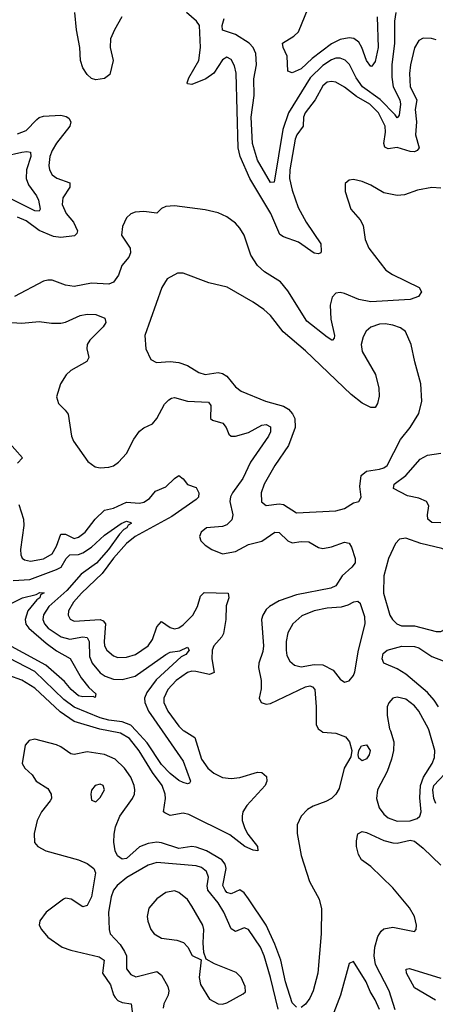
# Model space of a CAD drawing. Header units: inches. Extents: x 1843162 to 1959474, y 907081 to 1016326.
# Tile 67 of 256: x 1875161 to 1877065, y 938748 to 943257. Entities that reach past the tile are written whole.
import ezdxf

# ---------------------------------------------------------------- set-up
doc = ezdxf.new("R2010")
doc.units = ezdxf.units.IN
doc.header["$MEASUREMENT"] = 0
doc.layers.add('B8973', color=7, linetype='Continuous')
doc.layers.add('B8974', color=7, linetype='Continuous')

msp = doc.modelspace()

# ---------------------------------------------------------------- linework, layer by layer
at = {"layer": 'B8973', "color": 5}
for points, elevation in [([(1875913.9, 940000), (1875962.7, 939970), (1875993.9, 939870), (1876023.3, 939830), (1876050, 939806.7), (1876090, 939786.9), (1876130, 939781.3), (1876170, 939786.5), (1876250, 939810.8), (1876270, 939808.8), (1876291.2, 939791.2), (1876293.1, 939770), (1876285.8, 939750), (1876201.2, 939658.8), (1876184.1, 939630), (1876179.9, 939610), (1876180.6, 939590), (1876192.7, 939552.7), (1876206.8, 939526.9), (1876250.7, 939470), (1876251.8, 939450), (1876230, 939453.8), (1876193.1, 939470), (1876124.2, 939524.2), (1875936.6, 939616.6), (1875910, 939622.8), (1875850, 939613.2), (1875825.3, 939625.3), (1875820.2, 939630), (1875828.9, 939690), (1875827.4, 939710), (1875813.1, 939750), (1875769, 939809), (1875709, 939909), (1875664.5, 939964.5), (1875622.9, 939990), (1875568.1, 940000)], 680), ([(1875813.8, 940000), (1875910, 939861.5), (1875943.1, 939770), (1875938.7, 939761.3), (1875930, 939756.9), (1875910, 939763.1), (1875890, 939773.1), (1875850, 939805.4), (1875810, 939846.5), (1875744.7, 939944.7), (1875694.3, 940000)], 660), ([(1876542.2, 940000), (1876550, 939994.5), (1876610, 939989.6), (1876653.1, 939973.1), (1876672.9, 939950), (1876682.7, 939910), (1876678.5, 939881.5), (1876648.2, 939830), (1876624.1, 939735.9), (1876610.1, 939709.9), (1876589, 939691), (1876563.6, 939676.4), (1876505, 939655), (1876479.5, 939640.5), (1876451, 939610), (1876432.8, 939570), (1876432.4, 939530), (1876450, 939428.7), (1876489.2, 939310), (1876533.4, 939230), (1876544.5, 939184.5), (1876542.9, 939070), (1876526.5, 938890), (1876505.9, 938810), (1876490, 938776.3), (1876470.9, 938749.1), (1876450, 938733.7)], 720), ([(1876859.4, 940000), (1876875.5, 939950), (1876873.5, 939910), (1876865.2, 939870), (1876845.3, 939814.7), (1876800.6, 939730), (1876796.3, 939690), (1876807.8, 939647.8), (1876830, 939618.5), (1876850, 939602), (1876890, 939586.5), (1876950, 939588), (1876981.6, 939598.4), (1876995.1, 939610), (1877000.2, 939630), (1876994.1, 939694.1), (1876997.9, 939750), (1877011.7, 939788.3), (1877051.6, 939850), (1877061.3, 939878.7), (1877063.1, 939910), (1877037.4, 940000)], 740), ([(1876430, 938734), (1876410, 938754.2), (1876379.6, 938850), (1876356.8, 938950), (1876330, 939023.7), (1876289.6, 939110), (1876210, 939230.5), (1876190, 939257.9), (1876170, 939271.9), (1876130, 939253), (1876110, 939260.2), (1876101.7, 939270), (1876092, 939292), (1876107.3, 939370), (1876102.8, 939390), (1876086.8, 939410), (1876016.1, 939450), (1875970, 939467.7), (1875950, 939471.1), (1875890, 939460.7), (1875810, 939487.2), (1875790, 939489.9), (1875750, 939484.9), (1875710, 939468.6), (1875650, 939415.3), (1875630, 939412.4), (1875608.3, 939428.3), (1875597.9, 939450), (1875592.3, 939490), (1875593, 939527), (1875599.7, 939560.3), (1875619.2, 939610), (1875677.6, 939690), (1875686.6, 939710), (1875688.6, 939730), (1875685.4, 939750), (1875670, 939788.3), (1875641.5, 939830), (1875598.5, 939870), (1875550, 939891.7), (1875470, 939903.5), (1875410, 939891.8), (1875394.7, 939894.7), (1875350, 939927.1), (1875330, 939936.1), (1875230, 939962.4), (1875204, 939956), (1875186.1, 939933.9), (1875171.5, 939850), (1875184.2, 939830), (1875218.2, 939798.2), (1875236.5, 939770), (1875290, 939736.8), (1875305.3, 939710), (1875306, 939690), (1875300.7, 939679.3), (1875261, 939630), (1875241.3, 939590), (1875227.4, 939530), (1875228.9, 939488.9), (1875243.2, 939470), (1875280.4, 939450), (1875430, 939410.1), (1875470, 939393.3), (1875500.7, 939370), (1875508.6, 939350), (1875490, 939240.7), (1875470, 939200.4), (1875450, 939194.5), (1875397.4, 939230), (1875370, 939233.2), (1875362, 939230), (1875282.6, 939170), (1875253.1, 939130), (1875250.3, 939110), (1875260.3, 939090), (1875290, 939054.6), (1875355.3, 939010), (1875395.2, 938995.2), (1875525.7, 938965.7), (1875547.7, 938950), (1875540.9, 938890), (1875577.2, 938837.1), (1875590.8, 938790.8), (1875598.7, 938778.7), (1875610, 938765.8), (1875630, 938756), (1875672.3, 938750), (1875679.3, 938690)], 720), ([(1877067.5, 939667.5), (1877059.3, 939690), (1877054, 939730), (1877058.6, 939750), (1877132.8, 939830)], 720), ([(1876882.1, 938722.1), (1876853.4, 938810), (1876790.6, 938930.6), (1876785.4, 938970), (1876787.6, 939010), (1876801.4, 939058.6), (1876816.5, 939083.5), (1876830, 939094.2), (1876870, 939100.4), (1876970, 939082), (1876977.2, 939090), (1876979.2, 939110), (1876970.3, 939150), (1876947, 939190), (1876870, 939281.4), (1876770, 939379.1), (1876727.3, 939410), (1876713.7, 939433.7), (1876704.8, 939470), (1876703.7, 939496.3), (1876710, 939528.4), (1876730, 939539.3), (1876750, 939534.4), (1876830, 939498), (1876870, 939486.9), (1876890, 939485.8), (1876950, 939499.9), (1876970, 939495.1), (1877010, 939462.5), (1877090, 939384.3)], 720), ([(1876345.5, 938725.5), (1876309.9, 938870), (1876281.2, 938970), (1876264.3, 939010), (1876210, 939090.7), (1876190, 939098.4), (1876150, 939081.1), (1876130, 939094), (1876096.9, 939170), (1876070, 939212.8), (1876023.5, 939270), (1876019.2, 939290), (1876026.2, 939330), (1876016.4, 939356.4), (1875994.3, 939374.3), (1875970, 939382.3), (1875790, 939396.9), (1875750, 939385), (1875652.1, 939327.9), (1875608, 939292), (1875590, 939271), (1875579.8, 939240.2), (1875568.4, 939170), (1875570.2, 939090), (1875575.4, 939070), (1875621, 939021), (1875641, 938990), (1875649.5, 938970), (1875650.9, 938910), (1875670, 938884.6), (1875693.6, 938873.6), (1875790, 938898), (1875810, 938882), (1875840.1, 938830), (1875844.8, 938810), (1875841, 938790), (1875821.7, 938750), (1875818.6, 938730)], 740), ([(1876810, 938724.4), (1876790, 938768.7), (1876766.4, 938806.4), (1876748.8, 938850), (1876690, 938944), (1876670, 938935.3), (1876630.2, 938790), (1876592.7, 938690)], 740), ([(1877066.1, 938766.1), (1876970, 938823.5), (1876933, 938890), (1876931.1, 938908.9), (1876947.5, 938912.5), (1877090, 938868)], 680)]:
    msp.add_lwpolyline(points, dxfattribs=dict(at, elevation=elevation))
for points, elevation in [([(1876730, 939863.1), (1876715.6, 939875.6), (1876712, 939890), (1876714.4, 939910), (1876727.7, 939932.3), (1876750, 939936.1), (1876766.6, 939910), (1876762.1, 939890), (1876750, 939872.7)], 720), ([(1875530, 939756.2), (1875507.3, 939750), (1875490, 939728), (1875486.4, 939710), (1875490, 939682), (1875510, 939674.8), (1875530, 939694.8), (1875549.4, 939730), (1875544, 939750)], 740), ([(1875870, 939268.2), (1875830, 939259.7), (1875788.6, 939231.4), (1875752.2, 939187.8), (1875745.2, 939150), (1875748.2, 939128.2), (1875762, 939090), (1875777.1, 939070), (1875810, 939050.3), (1875881.3, 939041.3), (1875911.3, 939031.3), (1875930.8, 939010), (1875950.9, 938970.9), (1875992, 938952), (1875982.8, 938870), (1875990, 938838.8), (1876030, 938770.7), (1876070, 938750.5), (1876090, 938748.7), (1876110, 938754.9), (1876184.9, 938795.1), (1876194.9, 938805.1), (1876194, 938830), (1876175.8, 938870), (1876153.2, 938893.2), (1876053.5, 938933.5), (1876014.8, 938954.8), (1876004.7, 938984.7), (1876001.6, 939030), (1876004.7, 939090), (1875999.7, 939110), (1875950, 939198), (1875930, 939228.2), (1875890, 939260.5)], 760)]:
    msp.add_lwpolyline(points, close=True, dxfattribs=dict(at, elevation=elevation))
at = {"layer": 'B8974', "color": 5}
for points, elevation in [([(1875629.2, 943270), (1875594.7, 943210), (1875577.5, 943170), (1875574.7, 943130), (1875589.5, 943070), (1875573.9, 943006.1), (1875550, 942987.4), (1875510, 942981.4), (1875490, 942987.2), (1875470, 943006), (1875450, 943036.8), (1875438.7, 943070), (1875435.8, 943130), (1875420.6, 943210), (1875412.9, 943290)], 680), ([(1877070, 943164.5), (1877048.5, 943171.5), (1877010, 943172.8), (1876990, 943161.1), (1876970, 943127.6), (1876951.1, 943050), (1876946.6, 943010), (1876950.1, 942950), (1876981.2, 942890), (1876973.8, 942846.2), (1876979.2, 942790), (1876975.3, 942730), (1876991.4, 942670), (1876981.8, 942658.2), (1876970, 942651.8), (1876950, 942652.9), (1876890, 942671.5), (1876850, 942665.4), (1876833.6, 942673.6), (1876829.9, 942689.9), (1876837.6, 942742.4), (1876834.9, 942770), (1876804.8, 942830), (1876764.9, 942870), (1876704.8, 942904.8), (1876650, 942947.9), (1876610, 942970.5), (1876590, 942974.7), (1876570, 942970.4), (1876550, 942953.9), (1876514.1, 942890), (1876468.5, 942830), (1876461.2, 942810), (1876460.3, 942770), (1876430.9, 942729.1), (1876423.4, 942710), (1876398, 942570), (1876397.9, 942530), (1876410, 942476.5), (1876436.8, 942396.8), (1876474.3, 942330), (1876540.2, 942230), (1876542.6, 942197.4), (1876540.4, 942190), (1876530, 942184.5), (1876510, 942187.1), (1876438.2, 942238.2), (1876370, 942262.3), (1876353.6, 942273.6), (1876311.5, 942370), (1876216, 942530), (1876170.9, 942630), (1876162.1, 942670), (1876152.4, 943012.4), (1876145.2, 943045.2), (1876130, 943074.5), (1876110, 943084.8), (1876090, 943073.3), (1876050, 943012.2), (1876014.5, 942985.5), (1875950, 942960.9), (1875930, 942962.9), (1875927.9, 942967.9), (1875935.2, 942990), (1875981.3, 943070), (1875989.5, 943130), (1875984.4, 943230), (1875971, 943251), (1875925.3, 943290)], 680), ([(1876884.9, 943290), (1876879, 943250), (1876877.6, 943150), (1876866.5, 943050), (1876865.7, 942994.3), (1876872.5, 942950), (1876903, 942890), (1876905.5, 942870), (1876899.5, 942820.5), (1876894.4, 942810), (1876890, 942807.9), (1876881.8, 942821.8), (1876812.1, 942892.1), (1876731.9, 942950), (1876702.6, 942990), (1876671.5, 943051.5), (1876651.7, 943071.7), (1876630, 943080.6), (1876610, 943080.7), (1876590, 943073.9), (1876550, 943047.7), (1876491.9, 942990), (1876393.2, 942830), (1876366.5, 942753.5), (1876327.3, 942512.7), (1876310, 942511.5), (1876250, 942614.2), (1876227.3, 942690), (1876221.6, 942810), (1876235.9, 942910), (1876234.3, 942985.7), (1876246.6, 943050), (1876242.4, 943102.4), (1876230.3, 943130.3), (1876212.4, 943150), (1876150, 943188.6), (1876090, 943209.8), (1876088.9, 943231.1), (1876097.7, 943262.3)], 660), ([(1876798.8, 943270), (1876803.3, 943130), (1876790, 943066), (1876775.1, 943044.9), (1876770, 943042.6), (1876750, 943069.8), (1876729, 943129), (1876714.5, 943154.5), (1876691.3, 943171.3), (1876670, 943174.4), (1876630, 943166.3), (1876590, 943146), (1876500.9, 943079.1), (1876450, 943032.7), (1876410, 943013.6), (1876390, 943021.2), (1876386, 943090), (1876367.9, 943130), (1876364.7, 943150), (1876417.8, 943182.2), (1876438.1, 943201.9), (1876482, 943310)], 640), ([(1875150, 942734.9), (1875190, 942749.6), (1875239.4, 942800.6), (1875250, 942809.1), (1875270, 942815.1), (1875350, 942819.5), (1875374.1, 942814.1), (1875385.5, 942805.5), (1875395.5, 942790), (1875391, 942770), (1875330, 942691.3), (1875310, 942657.8), (1875298.6, 942630), (1875294.3, 942590), (1875297.3, 942570), (1875310, 942546.3), (1875331.4, 942531.4), (1875390.1, 942510), (1875391.2, 942490), (1875358.8, 942441.2), (1875356.1, 942410), (1875373.3, 942370), (1875406.9, 942330), (1875425.7, 942290), (1875422.7, 942277.3), (1875412.2, 942267.8), (1875350, 942259.5), (1875315.2, 942264.8), (1875250, 942291.2), (1875190, 942335.9), (1875150, 942352.3)], 680), ([(1875090, 942632.5), (1875170.7, 942650.8), (1875193.6, 942653.6), (1875211, 942650), (1875211.6, 942630), (1875192.6, 942570), (1875191.1, 942530), (1875201.3, 942501.3), (1875237.7, 942450), (1875246.4, 942430), (1875253.9, 942390), (1875250, 942380.5), (1875230, 942382.1), (1875117.6, 942437.6)], 660), ([(1877090, 942485.8), (1877050, 942487.9), (1876983.8, 942476.2), (1876924.3, 942455.7), (1876890, 942452.4), (1876830, 942464.1), (1876770, 942498.9), (1876730, 942515.6), (1876690, 942525.6), (1876670, 942522.7), (1876652.8, 942507.2), (1876651.7, 942470), (1876678.6, 942390), (1876721.2, 942341.2), (1876734.7, 942314.7), (1876744.6, 942250), (1876761.4, 942210), (1876838.4, 942110), (1876869.2, 942090), (1876991.1, 942031.1), (1877002.4, 942010), (1876988.9, 941990), (1876950, 941975.6), (1876770, 941965.4), (1876715.3, 941975.3), (1876650, 942002.7), (1876630, 942007.3), (1876610, 942005.3), (1876593, 941987), (1876584.2, 941950), (1876586, 941886), (1876603.5, 941810), (1876601.7, 941798.3), (1876594, 941790), (1876591.1, 941788.9), (1876570, 941802.7), (1876477.1, 941877.1), (1876390, 942015.4), (1876356.2, 942056.2), (1876281.9, 942101.9), (1876250.6, 942130.6), (1876219.3, 942179.3), (1876189, 942270), (1876170, 942302.6), (1876150, 942325.4), (1876110, 942354), (1876070, 942372.6), (1876010, 942386.6), (1875870, 942405.1), (1875830, 942401.6), (1875810, 942391.8), (1875788.6, 942371.4), (1875730, 942378.2), (1875690, 942375.1), (1875670, 942367.6), (1875650.2, 942349.8), (1875631.7, 942310), (1875628, 942270), (1875666.3, 942210), (1875668.2, 942190), (1875660.5, 942170), (1875629.4, 942130.6), (1875613.5, 942086.5), (1875590, 942055.4), (1875570, 942045.7), (1875489.4, 942050.6), (1875410, 942035.4), (1875370, 942041.1), (1875310, 942064.7), (1875290, 942064.7), (1875270, 942058.9), (1875136.3, 941990)], 720), ([(1875124.7, 941870), (1875170, 941867.1), (1875250, 941874.4), (1875306.9, 941866.9), (1875350, 941867.4), (1875370, 941871.1), (1875437.6, 941902.4), (1875470, 941908.8), (1875510, 941906.3), (1875551.7, 941890), (1875555.8, 941870), (1875543.5, 941850), (1875482.3, 941790), (1875470.2, 941770), (1875468.8, 941750), (1875477.7, 941710), (1875469.1, 941690.9), (1875395, 941650), (1875373.7, 941630), (1875347.6, 941590), (1875329.1, 941530), (1875338.7, 941498.7), (1875369.3, 941469.3), (1875382.8, 941450), (1875397.7, 941350), (1875407.5, 941327.5), (1875473.1, 941233.1), (1875506.8, 941210), (1875530, 941204.6), (1875570, 941207.1), (1875590, 941213.6), (1875614.2, 941230), (1875650, 941270.2), (1875684.6, 941335.4), (1875710, 941372.2), (1875730, 941388.4), (1875770, 941406), (1875790, 941430.2), (1875824.5, 941495.5), (1875843.6, 941516.4), (1875856.5, 941523.5), (1875870, 941526.3), (1875930, 941510.1), (1876025.9, 941505.9), (1876037.4, 941490), (1876034.9, 941430), (1876043.6, 941423.6), (1876091.4, 941410), (1876107, 941390), (1876118.7, 941358.7), (1876129.5, 941349.5), (1876150.2, 941350.2), (1876210, 941365.8), (1876270, 941400.3), (1876290, 941403), (1876310, 941392.4), (1876310.1, 941370), (1876300.4, 941350), (1876218.8, 941230), (1876184, 941156), (1876135.6, 941090), (1876127.4, 941072.6), (1876124, 941050), (1876138.1, 940990), (1876133.3, 940966.7), (1876110, 940943.3), (1876090, 940936.2), (1876016.4, 940930), (1875992.3, 940910), (1875985.4, 940890), (1875991.3, 940870), (1876011.3, 940850), (1876041.2, 940830), (1876090, 940810.7), (1876150, 940821.6), (1876210, 940854.2), (1876270.6, 940869.4), (1876330, 940909.5), (1876350, 940908.1), (1876390, 940870.1), (1876410, 940860.5), (1876450, 940867), (1876485.9, 940865.9), (1876530, 940839.2), (1876550, 940834.8), (1876590, 940843.3), (1876650, 940864.7), (1876670, 940859.6), (1876680.9, 940840.9), (1876698.5, 940790), (1876697.7, 940770), (1876683.2, 940750), (1876639.3, 940710), (1876610, 940664.4), (1876586.7, 940653.3), (1876430, 940622.6), (1876350, 940595.5), (1876306.3, 940570), (1876290, 940555.4), (1876274.4, 940530), (1876268.6, 940510), (1876278.4, 940390), (1876275.7, 940364.3), (1876257.1, 940310), (1876254.7, 940290), (1876268, 940230), (1876267.5, 940192.5), (1876258.6, 940150), (1876267.2, 940130), (1876290, 940122.9), (1876310, 940125.9), (1876470, 940201.4), (1876490, 940206), (1876502.3, 940202.3), (1876513, 940190), (1876519.6, 940110), (1876519.7, 940030), (1876528, 940010), (1876542.2, 940000)], 720), ([(1875103.9, 941330), (1875173.7, 941250), (1875150, 941225.5)], 680), ([(1877090, 940953), (1877050, 940953.9), (1877030.5, 940970), (1877029, 940990), (1877036.1, 941030), (1877024.3, 941050), (1876990, 941066.2), (1876937.2, 941077.2), (1876874, 941110), (1876877.3, 941130), (1876929.9, 941170), (1876996.3, 941243.7), (1877030, 941262.1), (1877090, 941271.3)], 720), ([(1875156.4, 941036.4), (1875177.9, 940970), (1875179.3, 940940.7), (1875164.2, 940830), (1875165.7, 940805.7), (1875171.6, 940791.6), (1875182.8, 940782.8), (1875210, 940777.6), (1875270, 940788), (1875310, 940811.4), (1875330, 940845.8), (1875350, 940901.1), (1875370, 940901.6), (1875410, 940880.3), (1875430, 940886.5), (1875460.5, 940910), (1875506.7, 940970), (1875549.4, 941010.6), (1875590, 941019.5), (1875650, 941048.1), (1875710, 941042.3), (1875730, 941047.7), (1875755, 941065), (1875782.7, 941097.3), (1875830, 941117.3), (1875870, 941156.3), (1875890, 941168.9), (1875910, 941154.9), (1875930, 941129), (1875970, 941114.9), (1875981.7, 941090), (1875980.9, 941070), (1875970, 941059.9), (1875858.1, 940981.9), (1875690, 940890.5), (1875650, 940858.2), (1875590, 940790.3), (1875539.3, 940720.7), (1875443.3, 940630), (1875407.4, 940590), (1875383.9, 940550), (1875382.3, 940530), (1875391.4, 940511.4), (1875410, 940503.1), (1875530, 940510.4), (1875543.6, 940503.6), (1875554.3, 940490), (1875547.9, 940410), (1875550.1, 940390), (1875560.1, 940370), (1875590, 940343.3), (1875610, 940336.6), (1875650, 940337), (1875690.8, 940350), (1875750, 940390.1), (1875770, 940417.8), (1875790, 940476.9), (1875810, 940501.1), (1875850, 940473.1), (1875870, 940466.9), (1875890, 940472.3), (1875910, 940486.1), (1875954.6, 940530), (1875976.1, 940570), (1875990, 940617), (1876006.8, 940633.3), (1876115.8, 940630), (1876118.6, 940610), (1876106.8, 940573.2), (1876105.9, 940510), (1876094.2, 940445.8), (1876086.8, 940430), (1876050.7, 940390), (1876042.6, 940370), (1876040.6, 940330), (1876052.3, 940267.7), (1876030, 940257.9), (1875968.1, 940271.9), (1875950, 940273.2), (1875930, 940266.7), (1875877.9, 940230), (1875839.8, 940190), (1875821.5, 940150), (1875822, 940130), (1875839.8, 940090), (1875890, 940022), (1875910, 940002.4), (1875913.9, 940000)], 680), ([(1875130.9, 940689.1), (1875207.2, 940692.8), (1875330, 940738.6), (1875350.4, 940750), (1875373.1, 940790), (1875390, 940806.1), (1875430, 940807.9), (1875450, 940815.5), (1875490, 940840.7), (1875550, 940896.2), (1875626, 940950), (1875650, 940960.6), (1875670, 940954.9), (1875672.4, 940950), (1875658.3, 940941.7), (1875652.5, 940930), (1875638.1, 940921.9), (1875618.8, 940901.2), (1875567.6, 940830), (1875512.6, 940767.4), (1875443, 940717), (1875377.3, 940642.7), (1875294.7, 940570), (1875270, 940531.8), (1875267.4, 940510), (1875274.2, 940490), (1875291.2, 940470), (1875350.1, 940430.1), (1875390, 940420.2), (1875450, 940430.1), (1875470, 940427.5), (1875478.5, 940410), (1875481.2, 940341.2), (1875492.3, 940310), (1875530, 940265.2), (1875553.2, 940250), (1875590, 940236.6), (1875630, 940235.6), (1875690, 940251), (1875830, 940350.1), (1875850, 940360.5), (1875893.9, 940366.1), (1875930, 940383), (1875937.4, 940370), (1875921.7, 940350), (1875901.3, 940338.7), (1875785.8, 940234.2), (1875743.9, 940176.1), (1875733, 940150), (1875733.8, 940130), (1875751.2, 940090), (1875813.8, 940000)], 660), ([(1875110, 940578), (1875173.8, 940610), (1875236.1, 940623.9), (1875253.8, 940633.8), (1875272.3, 940632.3), (1875256.4, 940623.6), (1875253.1, 940610), (1875239.7, 940600.3), (1875198.5, 940550), (1875186.5, 940510), (1875189.1, 940489.1), (1875202.2, 940470), (1875282, 940402), (1875330, 940366.9), (1875392, 940332), (1875442.7, 940242.7), (1875478.1, 940198.1), (1875510.3, 940170), (1875506.8, 940153.2), (1875497.4, 940157.4), (1875450, 940155.2), (1875430, 940160.9), (1875396.5, 940190), (1875366.6, 940226.6), (1875281.2, 940301.2), (1875073.6, 940413.6)], 640), ([(1875694.3, 940000), (1875670, 940026.6), (1875630, 940041.8), (1875570, 940048.7), (1875530, 940059.4), (1875410, 940108.7), (1875363.8, 940143.8), (1875230, 940272.6), (1875070, 940353.7)], 660), ([(1877079.8, 940110), (1877060.8, 940140.8), (1877030, 940175.2), (1876930, 940259.5), (1876890, 940283.6), (1876830, 940309.8), (1876822.5, 940330), (1876825.9, 940354.1), (1876844.2, 940370), (1876911.3, 940388.7), (1876970, 940386.6), (1876990, 940380.3), (1877050, 940340.6), (1877173.9, 940293.9)], 720), ([(1875568.1, 940000), (1875527.4, 940007.4), (1875410, 940042.9), (1875346.6, 940086.6), (1875230, 940196.3), (1875170, 940232.7), (1875050, 940275.7)], 680), ([(1877037.4, 940000), (1877034.6, 940010), (1876990, 940090.9), (1876970, 940115.3), (1876930, 940145.6), (1876890, 940154.5), (1876870, 940149.6), (1876852, 940128), (1876844.7, 940110), (1876844.5, 940070), (1876856.1, 940010), (1876859.4, 940000)], 740)]:
    msp.add_lwpolyline(points, dxfattribs=dict(at, elevation=elevation))
at = {"layer": 'B8974', "color": 5, "elevation": 740}
for points in [[(1875910, 942096.4), (1875883.7, 942096.3), (1875836.3, 942070), (1875811.8, 942030), (1875734.6, 941810), (1875739.5, 941750), (1875761.4, 941701.4), (1875787, 941687), (1875850, 941692.4), (1875890, 941686.5), (1875930, 941674), (1875981.4, 941641.4), (1876010, 941632.4), (1876070, 941641.2), (1876090, 941636.5), (1876110, 941624.7), (1876150, 941575.3), (1876176.1, 941556.1), (1876287.3, 941510), (1876370, 941486.8), (1876392.7, 941472.7), (1876411.4, 941451.5), (1876421.9, 941430), (1876423.4, 941390), (1876393.2, 941306.8), (1876330, 941215.4), (1876280.6, 941130), (1876267.6, 941090), (1876269.1, 941049.1), (1876290, 941032.4), (1876350, 941040.2), (1876370, 941036.6), (1876430, 940999.2), (1876610, 941008.2), (1876650, 941019), (1876690, 941044), (1876715.3, 941050), (1876725.2, 941070), (1876719.6, 941119.6), (1876725.7, 941170), (1876750.5, 941189.5), (1876810, 941197.9), (1876830, 941204.4), (1876844.2, 941215.8), (1876906.2, 941333.8), (1876950.8, 941389.2), (1876990, 941453.4), (1877004.1, 941510), (1876999.1, 941590), (1876970.9, 941690), (1876954.7, 941770), (1876928.6, 941828.6), (1876905.2, 941845.2), (1876870, 941858.2), (1876836, 941864), (1876810, 941862.6), (1876770, 941849.5), (1876749, 941831), (1876734.8, 941805.2), (1876726.2, 941770), (1876730, 941737.3), (1876791.6, 941631.6), (1876807.3, 941570), (1876807.6, 941532.4), (1876800.9, 941499.1), (1876790, 941480.9), (1876770, 941480.5), (1876730, 941501.5), (1876680.3, 941540.3), (1876470, 941741.2), (1876367.5, 941827.5), (1876310, 941902.6), (1876278.9, 941930), (1876230, 941963.1), (1876112.1, 942032.1), (1876028.1, 942051.9)], [(1876930, 940882.6), (1876901.5, 940878.5), (1876882.4, 940857.6), (1876850.3, 940790), (1876828.9, 940710), (1876827.6, 940630), (1876856.4, 940530), (1876868.7, 940510), (1876888.7, 940490), (1876910, 940481.8), (1876970, 940481), (1877070, 940454.4), (1877090, 940454.9), (1877110, 940466.5), (1877120.7, 940490), (1877135.2, 940550), (1877148.4, 940571.6), (1877170, 940593.4), (1877181.6, 940618.4), (1877188.7, 940750), (1877178.3, 940790), (1877150, 940813), (1877095.5, 940835.5), (1876998.8, 940858.8)], [(1876710, 940593.3), (1876690, 940589.7), (1876664.7, 940575.3), (1876633.5, 940566.5), (1876570, 940562.3), (1876510, 940550.5), (1876453.4, 940526.6), (1876413.2, 940490), (1876390, 940449.3), (1876382.5, 940410), (1876381.4, 940370), (1876385.5, 940345.5), (1876398.6, 940318.6), (1876420.6, 940300.6), (1876450, 940292.7), (1876510, 940304), (1876550, 940302.2), (1876598, 940278), (1876630, 940237.4), (1876650, 940223.1), (1876670, 940228.9), (1876690, 940254), (1876696.1, 940270), (1876713.9, 940370), (1876743.9, 940490), (1876742.7, 940522.7), (1876722.4, 940582.4)]]:
    msp.add_lwpolyline(points, close=True, dxfattribs=at)

doc.saveas('drawing.dxf')
